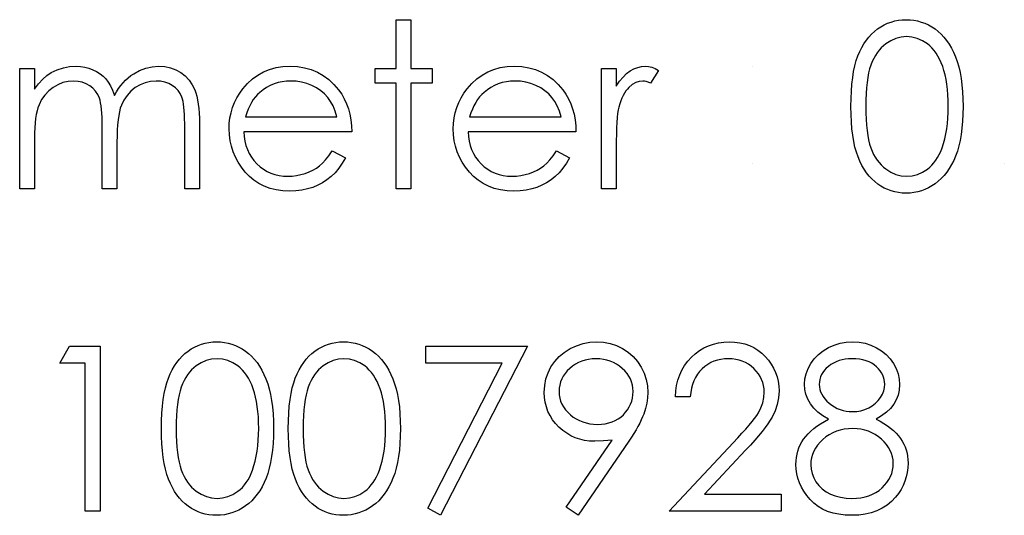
# Model space of a CAD drawing. Header units: inches. Extents: x -57.7 to -21.7, y -3.8 to 19.3.
# Tile 46 of 70: x -36.668 to -35.846, y 11.398 to 11.812. Entities that reach past the tile are written whole.
import ezdxf

# ---------------------------------------------------------------- set-up
doc = ezdxf.new("R2010")
doc.units = ezdxf.units.IN
doc.header["$LTSCALE"] = 0.5
doc.header["$MEASUREMENT"] = 0
doc.layers.add('APP-M-D', color=42, linetype='Continuous')

msp = doc.modelspace()

# ---------------------------------------------------------------- linework, layer by layer
at = {"layer": 'APP-M-D', "linetype": 'Continuous'}
for points in [[(-36.35355, 11.81222), (-36.34119, 11.81222), (-36.34119, 11.77159), (-36.32352, 11.77159), (-36.32352, 11.75922), (-36.34119, 11.75922), (-36.34119, 11.67089), (-36.35355, 11.67089), (-36.35355, 11.75922), (-36.37122, 11.75922), (-36.37122, 11.77159), (-36.35355, 11.77159), (-36.35355, 11.81222)], [(-35.97373, 11.73973), (-35.97365, 11.74636), (-35.97337, 11.7526), (-35.9729, 11.75848), (-35.97227, 11.76394), (-35.97147, 11.76902), (-35.97045, 11.77371), (-35.96926, 11.77802), (-35.96791, 11.78194), (-35.96639, 11.78555), (-35.96471, 11.78895), (-35.96286, 11.7921), (-35.96087, 11.79505), (-35.95874, 11.79776), (-35.95648, 11.80024), (-35.95405, 11.80248), (-35.95146, 11.80452), (-35.94875, 11.80631), (-35.94596, 11.80789), (-35.94312, 11.80921), (-35.94017, 11.81029), (-35.93716, 11.81114), (-35.93407, 11.81175), (-35.93092, 11.81211), (-35.92766, 11.81222), (-35.92438, 11.81211), (-35.92115, 11.81175), (-35.91803, 11.81114), (-35.91497, 11.81029), (-35.91198, 11.80921), (-35.90909, 11.80789), (-35.90624, 11.80631), (-35.90351, 11.80449), (-35.90089, 11.80245), (-35.89838, 11.80013), (-35.89603, 11.79759), (-35.89382, 11.79483), (-35.89175, 11.79179), (-35.88982, 11.78854), (-35.88805, 11.78503), (-35.8864, 11.78128), (-35.88493, 11.77725), (-35.88364, 11.77289), (-35.88256, 11.76819), (-35.88168, 11.76317), (-35.88099, 11.75781), (-35.88049, 11.7521), (-35.88021, 11.74608), (-35.8801, 11.73973), (-35.88021, 11.73341), (-35.88049, 11.72742), (-35.88099, 11.72174), (-35.88165, 11.71641), (-35.88253, 11.71141), (-35.88361, 11.70675), (-35.88485, 11.70239), (-35.88631, 11.69838), (-35.88794, 11.69466), (-35.88971, 11.69118), (-35.89161, 11.68792), (-35.89368, 11.68489), (-35.89589, 11.6821), (-35.89827, 11.67956), (-35.90078, 11.67724), (-35.90343, 11.67517), (-35.90619, 11.67335), (-35.90903, 11.67175), (-35.91196, 11.67042), (-35.91494, 11.66932), (-35.918, 11.66846), (-35.92115, 11.66785), (-35.92438, 11.66747), (-35.92766, 11.66736), (-35.93092, 11.66747), (-35.93407, 11.66783), (-35.93716, 11.66843), (-35.94014, 11.66926), (-35.94307, 11.67031), (-35.94591, 11.67164), (-35.94867, 11.67318), (-35.95135, 11.67495), (-35.95391, 11.67696), (-35.95634, 11.6792), (-35.95861, 11.68168), (-35.96073, 11.68442), (-35.96272, 11.68734), (-35.96457, 11.69052), (-35.96628, 11.69394), (-35.96783, 11.69758), (-35.96921, 11.70153), (-35.97042, 11.70586), (-35.97141, 11.71058), (-35.97224, 11.71566), (-35.9729, 11.7211), (-35.97337, 11.72695), (-35.97365, 11.73316), (-35.97373, 11.73973)], [(-35.96137, 11.73979), (-35.96131, 11.73427), (-35.96109, 11.72908), (-35.96076, 11.72422), (-35.96032, 11.71975), (-35.95971, 11.71561), (-35.95899, 11.7118), (-35.95814, 11.70835), (-35.95714, 11.70526), (-35.95601, 11.70241), (-35.95477, 11.69976), (-35.95342, 11.69728), (-35.95193, 11.69499), (-35.9503, 11.69286), (-35.94856, 11.6909), (-35.94668, 11.68914), (-35.94469, 11.68754), (-35.9405, 11.68489), (-35.93619, 11.68301), (-35.93178, 11.68188), (-35.92725, 11.68149), (-35.92269, 11.68185), (-35.91828, 11.68298), (-35.91403, 11.6848), (-35.90991, 11.6874), (-35.90795, 11.68897), (-35.90613, 11.69071), (-35.90442, 11.69267), (-35.90282, 11.6948), (-35.90136, 11.69709), (-35.9, 11.6996), (-35.89879, 11.70228), (-35.89769, 11.70515), (-35.89647, 11.70885), (-35.89539, 11.71271), (-35.89451, 11.71677), (-35.89377, 11.72099), (-35.89321, 11.72541), (-35.8928, 11.73002), (-35.89255, 11.73482), (-35.89247, 11.73979), (-35.89255, 11.74476), (-35.89274, 11.74951), (-35.89313, 11.754), (-35.89363, 11.75828), (-35.89429, 11.76234), (-35.89506, 11.76615), (-35.89603, 11.76974), (-35.89711, 11.77311), (-35.89832, 11.77625), (-35.89965, 11.77915), (-35.90108, 11.78186), (-35.90263, 11.78434), (-35.90428, 11.7866), (-35.90608, 11.78865), (-35.90795, 11.79047), (-35.90994, 11.79207), (-35.91411, 11.79469), (-35.91836, 11.7966), (-35.92275, 11.7977), (-35.92725, 11.79809), (-35.9318, 11.7977), (-35.93625, 11.7966), (-35.94053, 11.79469), (-35.94469, 11.79207), (-35.94668, 11.7905), (-35.94853, 11.78873), (-35.95027, 11.78677), (-35.95187, 11.78464), (-35.95336, 11.78235), (-35.95474, 11.77987), (-35.95598, 11.77722), (-35.95712, 11.77438), (-35.95811, 11.77128), (-35.95897, 11.76783), (-35.95971, 11.76405), (-35.96029, 11.75988), (-35.96076, 11.75538), (-35.96109, 11.75055), (-35.96131, 11.74534), (-35.96137, 11.73979)], [(-36.66801, 11.77159), (-36.65564, 11.77159), (-36.65564, 11.75409), (-36.65222, 11.75861), (-36.64874, 11.76248), (-36.64524, 11.76568), (-36.64168, 11.76825), (-36.63668, 11.77048), (-36.63155, 11.77208), (-36.6263, 11.77302), (-36.62092, 11.77335), (-36.61727, 11.77316), (-36.61374, 11.77264), (-36.61029, 11.77173), (-36.60695, 11.77046), (-36.60378, 11.76888), (-36.60093, 11.76709), (-36.59837, 11.76505), (-36.59613, 11.76275), (-36.59412, 11.7601), (-36.59221, 11.75693), (-36.59047, 11.75326), (-36.58887, 11.74904), (-36.58721, 11.75193), (-36.58545, 11.75464), (-36.58357, 11.75718), (-36.58161, 11.75953), (-36.57954, 11.76171), (-36.57739, 11.76369), (-36.57512, 11.76551), (-36.57275, 11.76714), (-36.56784, 11.76985), (-36.5627, 11.77181), (-36.55743, 11.77297), (-36.55194, 11.77335), (-36.54689, 11.77302), (-36.54214, 11.77206), (-36.53769, 11.7704), (-36.53355, 11.76811), (-36.52983, 11.76524), (-36.5266, 11.76184), (-36.52389, 11.75795), (-36.52171, 11.75351), (-36.5208, 11.75102), (-36.52003, 11.74824), (-36.51937, 11.74517), (-36.51881, 11.7418), (-36.5184, 11.73816), (-36.5181, 11.73421), (-36.5179, 11.72996), (-36.51785, 11.72544), (-36.51785, 11.67089), (-36.53021, 11.67089), (-36.53021, 11.72549), (-36.53024, 11.72935), (-36.53035, 11.73292), (-36.53054, 11.73615), (-36.53079, 11.73907), (-36.53112, 11.74167), (-36.53154, 11.74396), (-36.53201, 11.74594), (-36.53256, 11.7476), (-36.53394, 11.75047), (-36.53573, 11.75307), (-36.53794, 11.75533), (-36.54056, 11.75732), (-36.54352, 11.75892), (-36.54678, 11.76008), (-36.55028, 11.76077), (-36.55409, 11.76099), (-36.55876, 11.76066), (-36.5632, 11.75961), (-36.56748, 11.7579), (-36.57154, 11.75547), (-36.57523, 11.75249), (-36.57838, 11.74904), (-36.581, 11.74512), (-36.5831, 11.74075), (-36.58396, 11.73827), (-36.5847, 11.7354), (-36.58531, 11.73214), (-36.58583, 11.7285), (-36.58622, 11.72447), (-36.58652, 11.72005), (-36.58669, 11.71525), (-36.58675, 11.71006), (-36.58675, 11.67089), (-36.59911, 11.67089), (-36.59911, 11.7221), (-36.59914, 11.72643), (-36.59925, 11.73043), (-36.59944, 11.73405), (-36.59969, 11.7373), (-36.60002, 11.7402), (-36.60041, 11.74271), (-36.60088, 11.7449), (-36.60143, 11.74669), (-36.60278, 11.74978), (-36.60458, 11.75254), (-36.60681, 11.75497), (-36.60946, 11.75707), (-36.61244, 11.75878), (-36.61573, 11.76002), (-36.61926, 11.76074), (-36.62307, 11.76099), (-36.62754, 11.76066), (-36.63188, 11.75964), (-36.63607, 11.75795), (-36.6401, 11.75561), (-36.6438, 11.75268), (-36.647, 11.74928), (-36.64968, 11.74545), (-36.65183, 11.74111), (-36.65272, 11.73868), (-36.65349, 11.73598), (-36.65415, 11.73294), (-36.65468, 11.7296), (-36.65512, 11.72599), (-36.65539, 11.72204), (-36.65559, 11.71782), (-36.65564, 11.71326), (-36.65564, 11.67089), (-36.66801, 11.67089), (-36.66801, 11.77159)], [(-36.40694, 11.70269), (-36.39595, 11.69692), (-36.39866, 11.69231), (-36.40156, 11.68817), (-36.40465, 11.68447), (-36.40796, 11.68127), (-36.41146, 11.67848), (-36.41516, 11.67605), (-36.41911, 11.67396), (-36.42325, 11.67222), (-36.42764, 11.67086), (-36.43231, 11.6699), (-36.43725, 11.66932), (-36.44246, 11.66912), (-36.44826, 11.66937), (-36.45373, 11.67012), (-36.45886, 11.67136), (-36.46369, 11.6731), (-36.46816, 11.67534), (-36.47233, 11.67807), (-36.47619, 11.6813), (-36.4797, 11.68502), (-36.48285, 11.68905), (-36.48558, 11.69322), (-36.48787, 11.69753), (-36.48975, 11.70197), (-36.49124, 11.70653), (-36.49229, 11.71119), (-36.49289, 11.71602), (-36.49312, 11.72096), (-36.49292, 11.7256), (-36.4924, 11.73013), (-36.49149, 11.73452), (-36.49022, 11.7388), (-36.48859, 11.74294), (-36.4866, 11.74694), (-36.48423, 11.75083), (-36.48152, 11.75458), (-36.47768, 11.75897), (-36.47354, 11.76281), (-36.4691, 11.76601), (-36.46432, 11.76866), (-36.45925, 11.7707), (-36.45386, 11.77219), (-36.44818, 11.77305), (-36.44216, 11.77335), (-36.43598, 11.77305), (-36.4301, 11.77211), (-36.42455, 11.77057), (-36.41933, 11.76841), (-36.41442, 11.76563), (-36.40984, 11.7622), (-36.40556, 11.75817), (-36.40161, 11.75354), (-36.39907, 11.74992), (-36.39689, 11.74611), (-36.39501, 11.74205), (-36.39349, 11.7378), (-36.39228, 11.73333), (-36.3914, 11.72864), (-36.39087, 11.72372), (-36.39065, 11.71859), (-36.48075, 11.71859), (-36.4805, 11.71461), (-36.47995, 11.71081), (-36.47906, 11.70719), (-36.47785, 11.70377), (-36.47636, 11.70054), (-36.47454, 11.69747), (-36.47238, 11.6946), (-36.46993, 11.6919), (-36.46722, 11.68947), (-36.46438, 11.68734), (-36.46137, 11.68555), (-36.4582, 11.68409), (-36.45488, 11.68295), (-36.45141, 11.68215), (-36.44779, 11.68166), (-36.44401, 11.68149), (-36.44031, 11.68163), (-36.43669, 11.68207), (-36.43311, 11.68282), (-36.42957, 11.68384), (-36.42618, 11.68511), (-36.42306, 11.6866), (-36.42021, 11.68825), (-36.41762, 11.6901), (-36.41511, 11.69234), (-36.41249, 11.69521), (-36.40975, 11.69863), (-36.40694, 11.70269)], [(-36.21968, 11.70269), (-36.20869, 11.69692), (-36.2114, 11.69231), (-36.21429, 11.68817), (-36.21739, 11.68447), (-36.2207, 11.68127), (-36.2242, 11.67848), (-36.2279, 11.67605), (-36.23185, 11.67396), (-36.23599, 11.67222), (-36.24038, 11.67086), (-36.24504, 11.6699), (-36.24999, 11.66932), (-36.2552, 11.66912), (-36.261, 11.66937), (-36.26646, 11.67012), (-36.2716, 11.67136), (-36.27643, 11.6731), (-36.2809, 11.67534), (-36.28507, 11.67807), (-36.28893, 11.6813), (-36.29244, 11.68502), (-36.29559, 11.68905), (-36.29832, 11.69322), (-36.30061, 11.69753), (-36.30249, 11.70197), (-36.30398, 11.70653), (-36.30503, 11.71119), (-36.30563, 11.71602), (-36.30585, 11.72096), (-36.30566, 11.7256), (-36.30514, 11.73013), (-36.30423, 11.73452), (-36.30296, 11.7388), (-36.30133, 11.74294), (-36.29934, 11.74694), (-36.29697, 11.75083), (-36.29426, 11.75458), (-36.29042, 11.75897), (-36.28628, 11.76281), (-36.28184, 11.76601), (-36.27706, 11.76866), (-36.27199, 11.7707), (-36.2666, 11.77219), (-36.26092, 11.77305), (-36.2549, 11.77335), (-36.24872, 11.77305), (-36.24284, 11.77211), (-36.23729, 11.77057), (-36.23207, 11.76841), (-36.22716, 11.76563), (-36.22258, 11.7622), (-36.2183, 11.75817), (-36.21435, 11.75354), (-36.21181, 11.74992), (-36.20963, 11.74611), (-36.20775, 11.74205), (-36.20623, 11.7378), (-36.20502, 11.73333), (-36.20414, 11.72864), (-36.20361, 11.72372), (-36.20339, 11.71859), (-36.29349, 11.71859), (-36.29324, 11.71461), (-36.29269, 11.71081), (-36.2918, 11.70719), (-36.29059, 11.70377), (-36.2891, 11.70054), (-36.28728, 11.69747), (-36.28512, 11.6946), (-36.28267, 11.6919), (-36.27996, 11.68947), (-36.27712, 11.68734), (-36.27411, 11.68555), (-36.27094, 11.68409), (-36.26762, 11.68295), (-36.26415, 11.68215), (-36.26053, 11.68166), (-36.25675, 11.68149), (-36.25305, 11.68163), (-36.24943, 11.68207), (-36.24585, 11.68282), (-36.24231, 11.68384), (-36.23892, 11.68511), (-36.2358, 11.6866), (-36.23295, 11.68825), (-36.23036, 11.6901), (-36.22785, 11.69234), (-36.22523, 11.69521), (-36.22249, 11.69863), (-36.21968, 11.70269)], [(-36.18219, 11.77159), (-36.16983, 11.77159), (-36.16983, 11.75676), (-36.16701, 11.76085), (-36.16411, 11.76433), (-36.16116, 11.76717), (-36.15812, 11.76943), (-36.155, 11.77115), (-36.1518, 11.77239), (-36.14857, 11.77311), (-36.14526, 11.77335), (-36.14269, 11.77313), (-36.14004, 11.7725), (-36.13731, 11.77142), (-36.13449, 11.7699), (-36.14128, 11.75919), (-36.14308, 11.75997), (-36.14473, 11.76055), (-36.14625, 11.76088), (-36.14761, 11.76099), (-36.15056, 11.76066), (-36.15348, 11.75966), (-36.15633, 11.75801), (-36.15914, 11.75569), (-36.1605, 11.75428), (-36.16177, 11.75268), (-36.16293, 11.75091), (-36.16403, 11.74895), (-36.16505, 11.7468), (-36.16599, 11.74448), (-36.16684, 11.74197), (-36.16762, 11.73929), (-36.16814, 11.73689), (-36.16858, 11.73394), (-36.16897, 11.73043), (-36.16927, 11.72637), (-36.16952, 11.72179), (-36.16969, 11.71666), (-36.1698, 11.71097), (-36.16983, 11.70473), (-36.16983, 11.67089), (-36.18219, 11.67089), (-36.18219, 11.77159)], [(-36.40302, 11.73096), (-36.40448, 11.73584), (-36.40628, 11.7402), (-36.40835, 11.74404), (-36.41072, 11.74735), (-36.41342, 11.75028), (-36.41657, 11.7529), (-36.4201, 11.75522), (-36.42405, 11.75723), (-36.42825, 11.75889), (-36.43258, 11.76005), (-36.437, 11.76077), (-36.44152, 11.76099), (-36.44522, 11.76085), (-36.44881, 11.76041), (-36.45226, 11.75966), (-36.45555, 11.75864), (-36.45875, 11.75729), (-36.46179, 11.75569), (-36.46468, 11.75376), (-36.46747, 11.75155), (-36.4694, 11.74973), (-36.4712, 11.74768), (-36.47288, 11.74545), (-36.47443, 11.74299), (-36.47586, 11.74029), (-36.47719, 11.73739), (-36.47837, 11.7343), (-36.47945, 11.73096), (-36.40302, 11.73096)], [(-36.21576, 11.73096), (-36.21722, 11.73584), (-36.21902, 11.7402), (-36.22109, 11.74404), (-36.22346, 11.74735), (-36.22616, 11.75028), (-36.22931, 11.7529), (-36.23284, 11.75522), (-36.23679, 11.75723), (-36.24099, 11.75889), (-36.24532, 11.76005), (-36.24974, 11.76077), (-36.25426, 11.76099), (-36.25796, 11.76085), (-36.26155, 11.76041), (-36.265, 11.75966), (-36.26829, 11.75864), (-36.27149, 11.75729), (-36.27453, 11.75569), (-36.27742, 11.75376), (-36.28021, 11.75155), (-36.28214, 11.74973), (-36.28394, 11.74768), (-36.28562, 11.74545), (-36.28717, 11.74299), (-36.2886, 11.74029), (-36.28993, 11.73739), (-36.29111, 11.7343), (-36.29219, 11.73096), (-36.21576, 11.73096)], [(-36.62636, 11.53966), (-36.60088, 11.53966), (-36.60088, 11.40186), (-36.61324, 11.40186), (-36.61324, 11.52552), (-36.63444, 11.52552), (-36.62636, 11.53966)], [(-36.54965, 11.4707), (-36.54956, 11.47733), (-36.54929, 11.48357), (-36.54882, 11.48945), (-36.54818, 11.49491), (-36.54738, 11.49999), (-36.54636, 11.50468), (-36.54517, 11.50899), (-36.54382, 11.51291), (-36.5423, 11.51653), (-36.54062, 11.51992), (-36.53877, 11.52307), (-36.53678, 11.52602), (-36.53466, 11.52873), (-36.53239, 11.53121), (-36.52997, 11.53345), (-36.52737, 11.53549), (-36.52467, 11.53728), (-36.52188, 11.53886), (-36.51903, 11.54018), (-36.51608, 11.54126), (-36.51307, 11.54211), (-36.50998, 11.54272), (-36.50683, 11.54308), (-36.50358, 11.54319), (-36.50029, 11.54308), (-36.49706, 11.54272), (-36.49394, 11.54211), (-36.49088, 11.54126), (-36.4879, 11.54018), (-36.485, 11.53886), (-36.48216, 11.53728), (-36.47942, 11.53546), (-36.4768, 11.53342), (-36.47429, 11.5311), (-36.47194, 11.52856), (-36.46974, 11.5258), (-36.46766, 11.52276), (-36.46573, 11.51951), (-36.46397, 11.516), (-36.46231, 11.51225), (-36.46085, 11.50822), (-36.45955, 11.50386), (-36.45847, 11.49916), (-36.45759, 11.49414), (-36.4569, 11.48878), (-36.4564, 11.48307), (-36.45613, 11.47705), (-36.45602, 11.4707), (-36.45613, 11.46438), (-36.4564, 11.45839), (-36.4569, 11.45271), (-36.45756, 11.44738), (-36.45845, 11.44238), (-36.45952, 11.43772), (-36.46076, 11.43336), (-36.46223, 11.42936), (-36.46386, 11.42563), (-36.46562, 11.42215), (-36.46753, 11.41889), (-36.4696, 11.41586), (-36.47181, 11.41307), (-36.47418, 11.41053), (-36.47669, 11.40821), (-36.47934, 11.40614), (-36.4821, 11.40432), (-36.48494, 11.40272), (-36.48787, 11.40139), (-36.49085, 11.40029), (-36.49392, 11.39943), (-36.49706, 11.39883), (-36.50029, 11.39844), (-36.50358, 11.39833), (-36.50683, 11.39844), (-36.50998, 11.3988), (-36.51307, 11.39941), (-36.51605, 11.40023), (-36.51898, 11.40128), (-36.52182, 11.40261), (-36.52458, 11.40415), (-36.52726, 11.40592), (-36.52983, 11.40793), (-36.53226, 11.41017), (-36.53452, 11.41266), (-36.53665, 11.41539), (-36.53863, 11.41831), (-36.54048, 11.42149), (-36.54219, 11.42491), (-36.54374, 11.42855), (-36.54512, 11.4325), (-36.54633, 11.43684), (-36.54733, 11.44156), (-36.54816, 11.44663), (-36.54882, 11.45207), (-36.54929, 11.45792), (-36.54956, 11.46414), (-36.54965, 11.4707)], [(-36.44365, 11.4707), (-36.44357, 11.47733), (-36.44329, 11.48357), (-36.44282, 11.48945), (-36.44219, 11.49491), (-36.44139, 11.49999), (-36.44037, 11.50468), (-36.43918, 11.50899), (-36.43783, 11.51291), (-36.43631, 11.51653), (-36.43462, 11.51992), (-36.43277, 11.52307), (-36.43079, 11.52602), (-36.42866, 11.52873), (-36.4264, 11.53121), (-36.42397, 11.53345), (-36.42137, 11.53549), (-36.41867, 11.53728), (-36.41588, 11.53886), (-36.41304, 11.54018), (-36.41008, 11.54126), (-36.40708, 11.54211), (-36.40398, 11.54272), (-36.40084, 11.54308), (-36.39758, 11.54319), (-36.3943, 11.54308), (-36.39107, 11.54272), (-36.38795, 11.54211), (-36.38488, 11.54126), (-36.3819, 11.54018), (-36.379, 11.53886), (-36.37616, 11.53728), (-36.37343, 11.53546), (-36.37081, 11.53342), (-36.36829, 11.5311), (-36.36595, 11.52856), (-36.36374, 11.5258), (-36.36167, 11.52276), (-36.35974, 11.51951), (-36.35797, 11.516), (-36.35631, 11.51225), (-36.35485, 11.50822), (-36.35355, 11.50386), (-36.35248, 11.49916), (-36.35159, 11.49414), (-36.3509, 11.48878), (-36.35041, 11.48307), (-36.35013, 11.47705), (-36.35002, 11.4707), (-36.35013, 11.46438), (-36.35041, 11.45839), (-36.3509, 11.45271), (-36.35157, 11.44738), (-36.35245, 11.44238), (-36.35353, 11.43772), (-36.35477, 11.43336), (-36.35623, 11.42936), (-36.35786, 11.42563), (-36.35963, 11.42215), (-36.36153, 11.41889), (-36.3636, 11.41586), (-36.36581, 11.41307), (-36.36818, 11.41053), (-36.37069, 11.40821), (-36.37334, 11.40614), (-36.3761, 11.40432), (-36.37895, 11.40272), (-36.38187, 11.40139), (-36.38486, 11.40029), (-36.38792, 11.39943), (-36.39107, 11.39883), (-36.3943, 11.39844), (-36.39758, 11.39833), (-36.40084, 11.39844), (-36.40398, 11.3988), (-36.40708, 11.39941), (-36.41006, 11.40023), (-36.41298, 11.40128), (-36.41583, 11.40261), (-36.41859, 11.40415), (-36.42126, 11.40592), (-36.42383, 11.40793), (-36.42626, 11.41017), (-36.42852, 11.41266), (-36.43065, 11.41539), (-36.43264, 11.41831), (-36.43449, 11.42149), (-36.4362, 11.42491), (-36.43774, 11.42855), (-36.43912, 11.4325), (-36.44034, 11.43684), (-36.44133, 11.44156), (-36.44216, 11.44663), (-36.44282, 11.45207), (-36.44329, 11.45792), (-36.44357, 11.46414), (-36.44365, 11.4707)], [(-36.32882, 11.53966), (-36.24402, 11.53966), (-36.31645, 11.39833), (-36.32714, 11.40421), (-36.26495, 11.52552), (-36.32882, 11.52552), (-36.32882, 11.53966)], [(-36.20163, 11.39833), (-36.21151, 11.4052), (-36.17319, 11.46121), (-36.18054, 11.46044), (-36.18769, 11.46016), (-36.19202, 11.46035), (-36.19616, 11.46091), (-36.20016, 11.46182), (-36.20397, 11.46311), (-36.20764, 11.46477), (-36.21112, 11.46679), (-36.21446, 11.46919), (-36.21761, 11.47195), (-36.22048, 11.47498), (-36.22299, 11.47819), (-36.22509, 11.48155), (-36.22683, 11.48511), (-36.22815, 11.48881), (-36.22912, 11.4927), (-36.2297, 11.49676), (-36.22989, 11.50099), (-36.22953, 11.50675), (-36.22848, 11.51222), (-36.22672, 11.51741), (-36.22426, 11.5223), (-36.22114, 11.52682), (-36.21744, 11.53085), (-36.21314, 11.53441), (-36.20825, 11.5375), (-36.20298, 11.53999), (-36.19751, 11.54178), (-36.19185, 11.54283), (-36.18603, 11.54319), (-36.18032, 11.54283), (-36.17482, 11.54181), (-36.16955, 11.54007), (-36.1645, 11.53764), (-36.15981, 11.53458), (-36.15567, 11.53099), (-36.15205, 11.52682), (-36.14896, 11.5221), (-36.1465, 11.51705), (-36.14473, 11.51181), (-36.14369, 11.50642), (-36.14333, 11.50085), (-36.14355, 11.49651), (-36.14418, 11.4921), (-36.14529, 11.48754), (-36.14681, 11.48291), (-36.14774, 11.4805), (-36.14888, 11.47799), (-36.15017, 11.47534), (-36.15164, 11.47261), (-36.15326, 11.46971), (-36.15506, 11.46673), (-36.15705, 11.46361), (-36.1592, 11.46038), (-36.20163, 11.39833)], [(-36.108, 11.49726), (-36.12036, 11.49726), (-36.12003, 11.50217), (-36.11931, 11.50686), (-36.11824, 11.51131), (-36.11675, 11.51556), (-36.1149, 11.51956), (-36.11266, 11.52337), (-36.11004, 11.52693), (-36.10703, 11.53027), (-36.10374, 11.53331), (-36.10024, 11.53593), (-36.09657, 11.53814), (-36.09273, 11.53996), (-36.08867, 11.54137), (-36.08445, 11.54239), (-36.08003, 11.543), (-36.07542, 11.54319), (-36.0709, 11.543), (-36.06656, 11.54242), (-36.06248, 11.54148), (-36.05859, 11.54015), (-36.05494, 11.53842), (-36.05152, 11.53632), (-36.04829, 11.53386), (-36.04531, 11.53099), (-36.0426, 11.52787), (-36.04028, 11.52461), (-36.0383, 11.52122), (-36.03667, 11.51771), (-36.03543, 11.51404), (-36.03452, 11.51023), (-36.03399, 11.50631), (-36.0338, 11.50223), (-36.03416, 11.49649), (-36.03523, 11.49094), (-36.037, 11.48558), (-36.03951, 11.48039), (-36.04111, 11.47774), (-36.04304, 11.47485), (-36.04531, 11.47173), (-36.0479, 11.46841), (-36.05086, 11.46483), (-36.05411, 11.46104), (-36.05773, 11.45704), (-36.06168, 11.45279), (-36.09615, 11.416), (-36.03203, 11.416), (-36.03203, 11.40186), (-36.12566, 11.40186), (-36.07222, 11.45889), (-36.06833, 11.46298), (-36.0648, 11.46679), (-36.06162, 11.47032), (-36.05881, 11.47358), (-36.05635, 11.47658), (-36.05422, 11.47929), (-36.05248, 11.48175), (-36.05108, 11.48393), (-36.04892, 11.48807), (-36.04738, 11.49232), (-36.04647, 11.49665), (-36.04616, 11.50112), (-36.0463, 11.50394), (-36.04672, 11.50664), (-36.04738, 11.50924), (-36.04832, 11.51175), (-36.04956, 11.51418), (-36.05105, 11.51647), (-36.05279, 11.51868), (-36.05483, 11.5208), (-36.05707, 11.52274), (-36.05941, 11.52442), (-36.06187, 11.52583), (-36.06446, 11.52699), (-36.0672, 11.5279), (-36.07001, 11.52853), (-36.07297, 11.52892), (-36.07606, 11.52906), (-36.07929, 11.52892), (-36.08238, 11.52853), (-36.08533, 11.52787), (-36.08815, 11.52696), (-36.09083, 11.5258), (-36.09337, 11.52437), (-36.09577, 11.52265), (-36.09803, 11.52069), (-36.1001, 11.51851), (-36.10192, 11.51611), (-36.10352, 11.51349), (-36.1049, 11.51067), (-36.10604, 11.50764), (-36.10692, 11.50438), (-36.10758, 11.50093), (-36.10799, 11.49726)], [(-35.95267, 11.47863), (-35.9493, 11.47683), (-35.94618, 11.47498), (-35.94331, 11.47305), (-35.94066, 11.47109), (-35.93824, 11.46905), (-35.93605, 11.46692), (-35.93412, 11.46477), (-35.93241, 11.46253), (-35.93092, 11.46024), (-35.92962, 11.45787), (-35.92852, 11.45541), (-35.92764, 11.4529), (-35.92692, 11.45028), (-35.92642, 11.4476), (-35.92614, 11.44484), (-35.92603, 11.442), (-35.9262, 11.43802), (-35.9267, 11.43416), (-35.9275, 11.4304), (-35.92863, 11.42679), (-35.93012, 11.42325), (-35.93191, 11.41989), (-35.93401, 11.4166), (-35.93647, 11.41346), (-35.93984, 11.40992), (-35.94353, 11.40683), (-35.94759, 11.40424), (-35.95201, 11.40211), (-35.95676, 11.40045), (-35.96184, 11.39927), (-35.96727, 11.39858), (-35.97304, 11.39833), (-35.97859, 11.39855), (-35.98381, 11.39916), (-35.98869, 11.40021), (-35.99319, 11.40164), (-35.99739, 11.40352), (-36.0012, 11.40581), (-36.00468, 11.40849), (-36.00782, 11.41161), (-36.01061, 11.41497), (-36.01301, 11.41842), (-36.01503, 11.42196), (-36.01671, 11.42557), (-36.01801, 11.42927), (-36.01892, 11.43305), (-36.01947, 11.43692), (-36.01966, 11.44087), (-36.01955, 11.44376), (-36.01925, 11.44658), (-36.01875, 11.44931), (-36.01806, 11.45199), (-36.01715, 11.45458), (-36.01605, 11.4571), (-36.01475, 11.45955), (-36.01326, 11.46193), (-36.01152, 11.46425), (-36.00956, 11.46648), (-36.00733, 11.46866), (-36.00484, 11.47079), (-36.00214, 11.47286), (-35.99916, 11.47485), (-35.99595, 11.47678), (-35.99248, 11.47863), (-35.9972, 11.48136), (-36.00128, 11.48442), (-36.00473, 11.48776), (-36.00757, 11.49143), (-36.00978, 11.49533), (-36.01133, 11.49936), (-36.01229, 11.50352), (-36.0126, 11.50783), (-36.01227, 11.51222), (-36.01127, 11.51655), (-36.00959, 11.52086), (-36.00727, 11.52508), (-36.00434, 11.52909), (-36.00092, 11.53262), (-35.997, 11.53571), (-35.99256, 11.53836), (-35.98776, 11.54049), (-35.98276, 11.54198), (-35.9776, 11.54289), (-35.97221, 11.54319), (-35.96697, 11.54289), (-35.96195, 11.54198), (-35.95712, 11.54043), (-35.95248, 11.5383), (-35.94817, 11.53566), (-35.94439, 11.53254), (-35.94108, 11.529), (-35.93826, 11.52503), (-35.936, 11.5208), (-35.9344, 11.51644), (-35.93343, 11.512), (-35.9331, 11.50744), (-35.9334, 11.50297), (-35.93432, 11.49875), (-35.93586, 11.49477), (-35.93799, 11.49105), (-35.94075, 11.48757), (-35.94409, 11.48437), (-35.94809, 11.48136), (-35.95267, 11.47863)], [(-36.53728, 11.47076), (-36.53722, 11.46524), (-36.537, 11.46005), (-36.53667, 11.45519), (-36.53623, 11.45072), (-36.53562, 11.44658), (-36.53491, 11.44277), (-36.53405, 11.43932), (-36.53306, 11.43623), (-36.53193, 11.43339), (-36.53068, 11.43074), (-36.52933, 11.42825), (-36.52784, 11.42596), (-36.52621, 11.42383), (-36.52447, 11.42187), (-36.5226, 11.42011), (-36.52061, 11.41851), (-36.51641, 11.41586), (-36.51211, 11.41398), (-36.50769, 11.41285), (-36.50316, 11.41246), (-36.49861, 11.41282), (-36.49419, 11.41395), (-36.48994, 11.41577), (-36.48583, 11.41837), (-36.48387, 11.41994), (-36.48205, 11.42168), (-36.48033, 11.42364), (-36.47873, 11.42577), (-36.47727, 11.42806), (-36.47592, 11.43057), (-36.4747, 11.43325), (-36.4736, 11.43612), (-36.47238, 11.43982), (-36.47131, 11.44368), (-36.47043, 11.44774), (-36.46968, 11.45196), (-36.46913, 11.45638), (-36.46871, 11.46099), (-36.46847, 11.46579), (-36.46838, 11.47076), (-36.46847, 11.47573), (-36.46866, 11.48048), (-36.46905, 11.48498), (-36.46954, 11.48925), (-36.4702, 11.49331), (-36.47098, 11.49712), (-36.47194, 11.50071), (-36.47302, 11.50408), (-36.47423, 11.50722), (-36.47556, 11.51012), (-36.47699, 11.51283), (-36.47854, 11.51531), (-36.4802, 11.51757), (-36.48199, 11.51962), (-36.48387, 11.52144), (-36.48586, 11.52304), (-36.49002, 11.52566), (-36.49427, 11.52757), (-36.49866, 11.52867), (-36.50316, 11.52906), (-36.50772, 11.52867), (-36.51216, 11.52757), (-36.51644, 11.52566), (-36.52061, 11.52304), (-36.5226, 11.52147), (-36.52444, 11.5197), (-36.52618, 11.51774), (-36.52778, 11.51562), (-36.52928, 11.51332), (-36.53066, 11.51084), (-36.5319, 11.50819), (-36.53303, 11.50535), (-36.53402, 11.50226), (-36.53488, 11.4988), (-36.53562, 11.49502), (-36.5362, 11.49086), (-36.53667, 11.48636), (-36.537, 11.48153), (-36.53722, 11.47631), (-36.53728, 11.47076)], [(-36.43128, 11.47076), (-36.43123, 11.46524), (-36.43101, 11.46005), (-36.43068, 11.45519), (-36.43023, 11.45072), (-36.42963, 11.44658), (-36.42891, 11.44277), (-36.42805, 11.43932), (-36.42706, 11.43623), (-36.42593, 11.43339), (-36.42469, 11.43074), (-36.42333, 11.42825), (-36.42184, 11.42596), (-36.42021, 11.42383), (-36.41848, 11.42187), (-36.4166, 11.42011), (-36.41461, 11.41851), (-36.41042, 11.41586), (-36.40611, 11.41398), (-36.40169, 11.41285), (-36.39717, 11.41246), (-36.39261, 11.41282), (-36.3882, 11.41395), (-36.38394, 11.41577), (-36.37983, 11.41837), (-36.37787, 11.41994), (-36.37605, 11.42168), (-36.37434, 11.42364), (-36.37274, 11.42577), (-36.37127, 11.42806), (-36.36992, 11.43057), (-36.36871, 11.43325), (-36.3676, 11.43612), (-36.36639, 11.43982), (-36.36531, 11.44368), (-36.36443, 11.44774), (-36.36368, 11.45196), (-36.36313, 11.45638), (-36.36272, 11.46099), (-36.36247, 11.46579), (-36.36239, 11.47076), (-36.36247, 11.47573), (-36.36266, 11.48048), (-36.36305, 11.48498), (-36.36355, 11.48925), (-36.36421, 11.49331), (-36.36498, 11.49712), (-36.36595, 11.50071), (-36.36702, 11.50408), (-36.36824, 11.50722), (-36.36956, 11.51012), (-36.371, 11.51283), (-36.37254, 11.51531), (-36.3742, 11.51757), (-36.37599, 11.51962), (-36.37787, 11.52144), (-36.37986, 11.52304), (-36.38403, 11.52566), (-36.38828, 11.52757), (-36.39267, 11.52867), (-36.39717, 11.52906), (-36.40172, 11.52867), (-36.40616, 11.52757), (-36.41044, 11.52566), (-36.41461, 11.52304), (-36.4166, 11.52147), (-36.41845, 11.5197), (-36.42019, 11.51774), (-36.42179, 11.51562), (-36.42328, 11.51332), (-36.42466, 11.51084), (-36.4259, 11.50819), (-36.42703, 11.50535), (-36.42803, 11.50226), (-36.42888, 11.4988), (-36.42963, 11.49502), (-36.43021, 11.49086), (-36.43068, 11.48636), (-36.43101, 11.48153), (-36.43123, 11.47631), (-36.43128, 11.47076)], [(-36.18539, 11.47429), (-36.18211, 11.47443), (-36.17902, 11.47479), (-36.17606, 11.47542), (-36.1733, 11.47631), (-36.17068, 11.47741), (-36.16823, 11.47879), (-36.16596, 11.48042), (-36.16384, 11.4823), (-36.16193, 11.48437), (-36.16028, 11.48652), (-36.15887, 11.48878), (-36.15774, 11.49116), (-36.15682, 11.49364), (-36.15619, 11.49621), (-36.15583, 11.49889), (-36.15569, 11.50168), (-36.15583, 11.50446), (-36.15625, 11.50714), (-36.15696, 11.50971), (-36.15796, 11.51219), (-36.15923, 11.51454), (-36.16077, 11.5168), (-36.16262, 11.51898), (-36.16475, 11.52103), (-36.16707, 11.5229), (-36.16949, 11.52453), (-36.17206, 11.52591), (-36.17474, 11.52704), (-36.17753, 11.52793), (-36.18045, 11.52856), (-36.18349, 11.52892), (-36.18666, 11.52906), (-36.18981, 11.52892), (-36.19282, 11.52856), (-36.19572, 11.52793), (-36.19851, 11.52704), (-36.20118, 11.52591), (-36.20375, 11.52453), (-36.20618, 11.5229), (-36.2085, 11.52103), (-36.21062, 11.51898), (-36.21245, 11.5168), (-36.21399, 11.51454), (-36.21526, 11.51219), (-36.21625, 11.50971), (-36.21697, 11.50714), (-36.21739, 11.50446), (-36.21752, 11.50168), (-36.21739, 11.49889), (-36.21694, 11.49621), (-36.2162, 11.49364), (-36.21518, 11.49116), (-36.21385, 11.48878), (-36.21222, 11.48652), (-36.21032, 11.48437), (-36.20811, 11.4823), (-36.20571, 11.48042), (-36.20317, 11.47879), (-36.20049, 11.47741), (-36.19773, 11.47631), (-36.19483, 11.47542), (-36.1918, 11.47479), (-36.18865, 11.47443), (-36.18539, 11.47429)], [(-35.97291, 11.52906), (-35.9758, 11.52895), (-35.97856, 11.52867), (-35.98119, 11.52817), (-35.9837, 11.52748), (-35.9861, 11.52657), (-35.98833, 11.5255), (-35.99046, 11.5242), (-35.99248, 11.52271), (-35.9943, 11.52108), (-35.99587, 11.5194), (-35.9972, 11.51763), (-35.9983, 11.51578), (-35.99913, 11.51385), (-35.99974, 11.51186), (-36.00012, 11.50979), (-36.00023, 11.50764), (-36.00009, 11.50548), (-35.99971, 11.50341), (-35.99907, 11.50137), (-35.99813, 11.49938), (-35.99697, 11.49745), (-35.99554, 11.49555), (-35.99386, 11.49373), (-35.9919, 11.49193), (-35.98977, 11.49028), (-35.98753, 11.48884), (-35.98524, 11.48765), (-35.98284, 11.48666), (-35.98036, 11.48589), (-35.97779, 11.48533), (-35.97514, 11.485), (-35.97241, 11.48489), (-35.9689, 11.48509), (-35.96548, 11.48569), (-35.96217, 11.48669), (-35.95894, 11.48807), (-35.95593, 11.48981), (-35.95328, 11.49185), (-35.95099, 11.49417), (-35.94903, 11.49679), (-35.94748, 11.49958), (-35.94635, 11.50234), (-35.94569, 11.50513), (-35.94547, 11.50791), (-35.94558, 11.50987), (-35.94591, 11.51178), (-35.94646, 11.51363), (-35.94723, 11.51548), (-35.94823, 11.51727), (-35.94941, 11.51901), (-35.95085, 11.52072), (-35.95251, 11.52241), (-35.95436, 11.52395), (-35.9564, 11.5253), (-35.95866, 11.52646), (-35.96112, 11.5274), (-35.96377, 11.52812), (-35.96661, 11.52864), (-35.96965, 11.52895), (-35.9729, 11.52906)], [(-35.97211, 11.47076), (-35.97578, 11.47062), (-35.97928, 11.47018), (-35.98265, 11.46949), (-35.98585, 11.4685), (-35.98891, 11.4672), (-35.99184, 11.46563), (-35.9946, 11.46378), (-35.9972, 11.46165), (-35.99957, 11.45933), (-36.00161, 11.45693), (-36.00335, 11.45442), (-36.00476, 11.45182), (-36.00589, 11.44912), (-36.00666, 11.44633), (-36.00713, 11.44343), (-36.0073, 11.44045), (-36.00702, 11.43675), (-36.00622, 11.43319), (-36.00487, 11.42969), (-36.00299, 11.42632), (-36.00062, 11.42317), (-35.9978, 11.42044), (-35.99457, 11.41804), (-35.9909, 11.41605), (-35.98684, 11.41448), (-35.98251, 11.41337), (-35.97785, 11.41268), (-35.9729, 11.41246), (-35.96904, 11.4126), (-35.9654, 11.41301), (-35.96195, 11.4137), (-35.95872, 11.41467), (-35.95568, 11.41588), (-35.95284, 11.4174), (-35.95019, 11.41917), (-35.94776, 11.42124), (-35.94558, 11.42348), (-35.94367, 11.42582), (-35.94204, 11.42825), (-35.94075, 11.43076), (-35.93973, 11.43336), (-35.93898, 11.43606), (-35.93854, 11.43885), (-35.9384, 11.44175), (-35.93857, 11.44456), (-35.93901, 11.44727), (-35.93978, 11.44992), (-35.94086, 11.45249), (-35.94227, 11.45497), (-35.94395, 11.45737), (-35.94596, 11.45969), (-35.94828, 11.46193), (-35.95082, 11.464), (-35.95347, 11.46579), (-35.95626, 11.46731), (-35.95919, 11.46855), (-35.96222, 11.46952), (-35.9654, 11.47021), (-35.96868, 11.47062), (-35.9721, 11.47076)]]:
    msp.add_lwpolyline(points, dxfattribs=at)
for centre, start, end in [((-36.05588, 11.76187), 89.99679, 90.00321), ((-36.05588, 11.68061), 89.99679, 90.00321), ((-35.84565, 11.68061), 89.9966, 90.0034)]:
    msp.add_arc(centre, 0.01148, start, end, dxfattribs=at)

doc.saveas('drawing.dxf')
